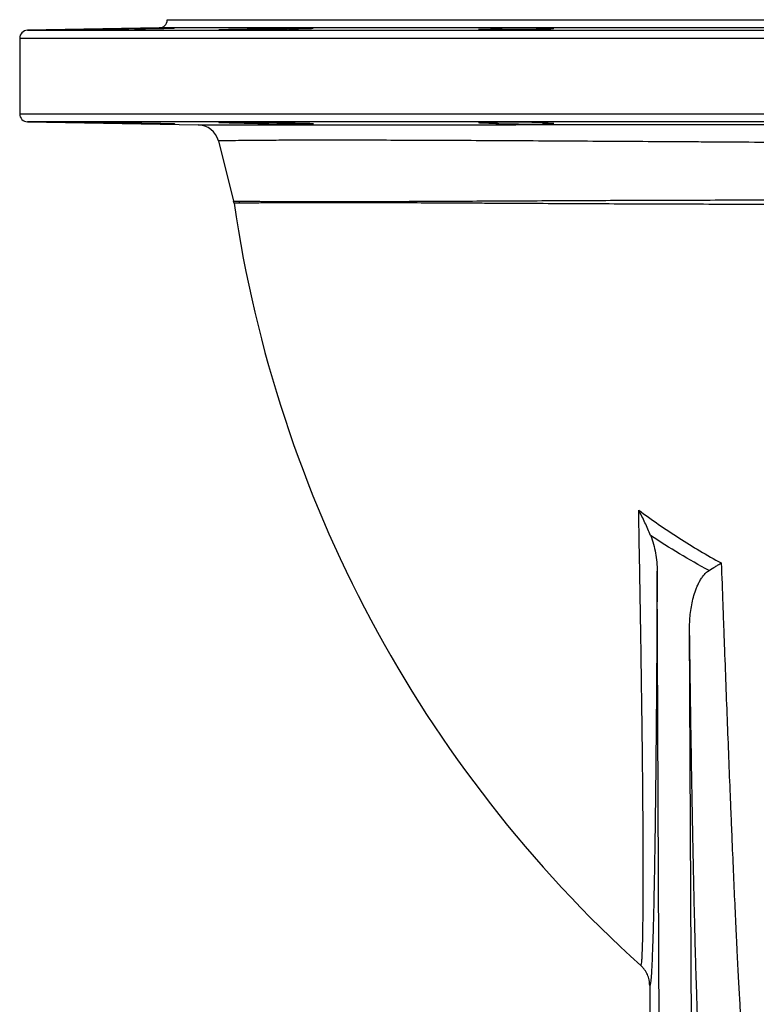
# Model space of a CAD drawing. Header units: millimetres. Extents: x 9 to 1898, y 9 to 2069.
# Tile 2 of 17: x 9 to 283, y 342 to 709. Entities that reach past the tile are written whole.
import ezdxf

# ---------------------------------------------------------------- set-up
doc = ezdxf.new("R2010")
doc.units = ezdxf.units.MM

msp = doc.modelspace()

# ---------------------------------------------------------------- linework, layer by layer
at = {"color": 7, "linetype": 'Continuous', "lineweight": 25}
for p, q in [((63.6, 708.93), (63.6, 708.84)), ((63.6, 708.93), (248.6, 708.93)), ((248.6, 708.93), (433.6, 708.93)), ((60.65, 705.84), (11.55, 704.98)), ((96.31, 705.51), (96.31, 705.19)), ((108.86, 705.5), (108.86, 705.51)), ((186.58, 705.51), (186.58, 705.13)), ((203.73, 705.27), (203.73, 705.51)), ((8.6, 701.98), (8.6, 673.88)), ((11.55, 670.88), (75.1, 669.77)), ((96.31, 670.67), (96.31, 670.35)), ((186.58, 670.73), (186.58, 670.35)), ((203.73, 670.35), (203.73, 670.58)), ((82.72, 663.73), (88.39, 641.33)), ((248.43, 51.94), (246.32, 503.37)), ((260.49, 38.99), (258.42, 482.24)), ((240.24, 356.41), (240.62, 356.03)), ((243.54, 348.98), (243.54, 8.93))]:
    msp.add_line(p, q, dxfattribs=at)
at = {"color": 1, "linetype": 'Continuous', "lineweight": 25}
for p, q in [((63.6, 708.84), (248.6, 708.84)), ((248.6, 708.84), (433.6, 708.84)), ((11.55, 704.98), (248.6, 704.98)), ((436.55, 705.84), (60.65, 705.84)), ((248.6, 704.98), (485.65, 704.98)), ((488.6, 701.98), (8.6, 701.98)), ((8.6, 673.88), (488.6, 673.88)), ((485.65, 670.88), (11.55, 670.88))]:
    msp.add_line(p, q, dxfattribs=at)
at = {"color": 7, "linetype": 'Continuous', "lineweight": 25, "flags": 128}
for points in [[(108.87, 670.35), (108.87, 670.35), (108.67, 670.38), (108.11, 670.42), (107.2, 670.45), (105.97, 670.49), (104.45, 670.53), (102.69, 670.57), (100.74, 670.6), (98.65, 670.64), (96.48, 670.66), (94.29, 670.69), (92.14, 670.71), (90.1, 670.72), (88.23, 670.73), (86.57, 670.74), (85.18, 670.73), (84.09, 670.72), (83.33, 670.71), (82.93, 670.69), (82.9, 670.66), (83.23, 670.63), (83.93, 670.6), (84.96, 670.56), (86.68, 670.51), (88.35, 670.48), (90.24, 670.44), (92.29, 670.4), (94.44, 670.37), (96.31, 670.35), (96.31, 670.35)], [(205.69, 670.46), (205.7, 670.46), (205.5, 670.5), (204.94, 670.53), (204.03, 670.57), (202.8, 670.61), (201.29, 670.64), (199.53, 670.67), (197.57, 670.69), (195.48, 670.71), (193.31, 670.72), (191.12, 670.73), (188.98, 670.74), (186.94, 670.73), (185.06, 670.72), (183.41, 670.71), (182.01, 670.68), (180.92, 670.66), (180.16, 670.63), (179.76, 670.59), (179.73, 670.56), (180.06, 670.52), (180.76, 670.48), (181.79, 670.44), (183.51, 670.4), (186.58, 670.35), (186.58, 670.35)]]:
    msp.add_lwpolyline(points, dxfattribs=at)
at = {"color": 7, "linetype": 'Continuous', "lineweight": 25}
for centre, radius, start, end in [((60.6, 708.84), 3, 271, 0), ((11.6, 701.98), 3, 91, 180), ((11.6, 673.88), 3, 180, 269), ((74.96, 661.77), 8, 14.2112, 89), ((80.64, 639.37), 8, 8.2804, 14.2112), ((558.6, 708.93), 475, 188.2804, 227.9148), ((82.59, 639.4), 8.09, 8.13, 13.5974)]:
    msp.add_arc(centre, radius, start, end, dxfattribs=at)
for points, knots in [([(51.43, 705.51), (51.13, 705.5), (50.79, 705.49), (50.21, 705.48), (50, 705.47), (49.58, 705.46), (49.35, 705.46), (48.67, 705.44), (48.18, 705.43), (47.14, 705.41), (46.58, 705.4), (45.43, 705.38), (44.84, 705.37), (43.93, 705.35), (43.62, 705.34), (42.99, 705.33), (42.67, 705.33), (41.07, 705.3), (39.79, 705.28), (37.84, 705.25), (37.2, 705.24), (35.96, 705.22), (35.35, 705.21), (34.46, 705.2), (34.16, 705.19), (33.59, 705.18), (33.31, 705.18), (32.49, 705.17), (31.97, 705.16), (30.99, 705.15), (30.53, 705.14), (29.68, 705.14), (29.3, 705.13), (28.78, 705.13), (28.62, 705.13), (28.32, 705.12), (28.18, 705.12), (27.79, 705.12), (27.57, 705.12), (27.24, 705.12), (27.12, 705.12), (27.01, 705.12), (26.98, 705.12), (26.96, 705.13), (26.96, 705.13), (26.99, 705.13), (27.06, 705.14), (27.24, 705.14), (27.32, 705.14), (27.48, 705.15), (27.58, 705.15), (27.9, 705.16), (28.15, 705.17), (28.76, 705.18), (29.1, 705.19), (29.87, 705.21), (30.3, 705.22), (31.22, 705.24), (31.71, 705.25), (32.75, 705.27), (33.29, 705.28), (34.15, 705.29), (34.45, 705.3), (35.04, 705.31), (35.34, 705.32), (36.26, 705.33), (36.88, 705.34), (38.15, 705.37), (38.8, 705.38), (40.1, 705.4), (40.74, 705.41), (41.7, 705.43), (42.02, 705.43), (42.66, 705.44), (42.98, 705.45), (44.55, 705.47), (45.73, 705.49), (46.84, 705.51)], [0, 0, 0, 0, 0.03125, 0.03125, 0.046875, 0.046875, 0.0625, 0.0625, 0.09375, 0.09375, 0.125, 0.125, 0.15625, 0.15625, 0.171875, 0.171875, 0.1875, 0.1875, 0.25, 0.25, 0.28125, 0.28125, 0.3125, 0.3125, 0.328125, 0.328125, 0.34375, 0.34375, 0.375, 0.375, 0.40625, 0.40625, 0.4375, 0.4375, 0.453125, 0.453125, 0.46875, 0.46875, 0.5, 0.5, 0.53125, 0.53125, 0.546875, 0.546875, 0.5625, 0.5625, 0.59375, 0.59375, 0.609375, 0.609375, 0.625, 0.625, 0.65625, 0.65625, 0.6875, 0.6875, 0.71875, 0.71875, 0.75, 0.75, 0.78125, 0.78125, 0.796875, 0.796875, 0.8125, 0.8125, 0.84375, 0.84375, 0.875, 0.875, 0.90625, 0.90625, 0.921875, 0.921875, 0.9375, 0.9375, 1, 1, 1, 1]), ([(66.34, 705.82), (66.2, 705.82), (65.92, 705.82), (65.38, 705.81), (65.26, 705.81), (65.01, 705.81), (64.87, 705.81), (64.45, 705.81), (64.13, 705.8), (63.43, 705.79), (63.05, 705.79), (62.24, 705.78), (61.81, 705.77), (60.91, 705.76), (60.44, 705.75), (59.45, 705.74), (58.95, 705.73), (57.92, 705.71), (57.4, 705.7), (56.6, 705.69), (56.33, 705.69), (55.79, 705.68), (55.52, 705.67), (54.72, 705.66), (54.19, 705.65), (53.13, 705.63), (52.6, 705.62), (51.58, 705.6), (51.08, 705.59), (50.12, 705.57), (49.65, 705.57), (48.76, 705.55), (48.34, 705.54), (47.74, 705.53), (47.55, 705.52), (47.18, 705.52), (47.01, 705.51), (46.84, 705.51)], [0, 0, 0, 0, 0.125, 0.125, 0.15625, 0.15625, 0.1875, 0.1875, 0.25, 0.25, 0.3125, 0.3125, 0.375, 0.375, 0.4375, 0.4375, 0.5, 0.5, 0.5625, 0.5625, 0.59375, 0.59375, 0.625, 0.625, 0.6875, 0.6875, 0.75, 0.75, 0.8125, 0.8125, 0.875, 0.875, 0.9375, 0.9375, 0.96875, 0.96875, 1, 1, 1, 1]), ([(51.43, 705.51), (51.57, 705.51), (52.85, 705.53), (55.48, 705.57), (59.18, 705.64), (62.48, 705.7), (64.92, 705.76), (66.3, 705.79), (66.28, 705.8), (66.27, 705.81)], [0, 0, 0, 0, 0.0198807, 0.1936358, 0.3674143, 0.5412077, 0.7150001, 0.8887747, 1, 1, 1, 1]), ([(108.86, 705.51), (108.87, 705.5), (108.87, 705.5), (108.84, 705.49), (108.82, 705.49), (108.7, 705.47), (108.58, 705.46), (108.24, 705.44), (108.03, 705.43), (107.5, 705.41), (107.2, 705.4), (106.69, 705.38), (106.5, 705.38), (106.12, 705.37), (105.91, 705.36), (105.27, 705.34), (104.82, 705.33), (103.84, 705.31), (103.32, 705.3), (102.21, 705.28), (101.64, 705.27), (100.45, 705.25), (99.85, 705.24), (98.91, 705.22), (98.59, 705.22), (97.95, 705.21), (97.63, 705.2), (96.66, 705.19), (96.02, 705.18), (94.73, 705.17), (94.08, 705.16), (92.8, 705.15), (92.18, 705.14), (91.27, 705.14), (90.97, 705.14), (90.37, 705.13), (90.08, 705.13), (88.64, 705.12), (87.6, 705.12), (86.22, 705.12), (85.79, 705.12), (85.03, 705.12), (84.68, 705.13), (84.23, 705.13), (84.09, 705.13), (83.83, 705.14), (83.71, 705.14), (83.39, 705.14), (83.22, 705.15), (82.98, 705.16), (82.9, 705.17), (82.85, 705.18), (82.87, 705.19), (82.98, 705.2), (83.03, 705.21), (83.15, 705.22), (83.22, 705.22), (83.47, 705.24), (83.68, 705.25), (84.19, 705.27), (84.49, 705.28), (85.18, 705.3), (85.57, 705.31), (86.42, 705.33), (86.88, 705.34), (87.86, 705.37), (88.38, 705.38), (89.19, 705.39), (89.47, 705.4), (90.05, 705.41), (90.34, 705.42), (91.23, 705.43), (91.84, 705.44), (93.09, 705.46), (93.72, 705.47), (95.02, 705.49), (95.67, 705.5), (96.31, 705.51)], [0, 0, 0, 0, 0.015625, 0.015625, 0.03125, 0.03125, 0.0625, 0.0625, 0.09375, 0.09375, 0.125, 0.125, 0.140625, 0.140625, 0.15625, 0.15625, 0.1875, 0.1875, 0.21875, 0.21875, 0.25, 0.25, 0.28125, 0.28125, 0.296875, 0.296875, 0.3125, 0.3125, 0.34375, 0.34375, 0.375, 0.375, 0.40625, 0.40625, 0.421875, 0.421875, 0.4375, 0.4375, 0.5, 0.5, 0.53125, 0.53125, 0.5625, 0.5625, 0.578125, 0.578125, 0.59375, 0.59375, 0.625, 0.625, 0.65625, 0.65625, 0.6875, 0.6875, 0.703125, 0.703125, 0.71875, 0.71875, 0.75, 0.75, 0.78125, 0.78125, 0.8125, 0.8125, 0.84375, 0.84375, 0.875, 0.875, 0.890625, 0.890625, 0.90625, 0.90625, 0.9375, 0.9375, 0.96875, 0.96875, 1, 1, 1, 1]), ([(118.1, 705.77), (118.02, 705.78), (117.88, 705.79), (117.59, 705.8), (117.48, 705.8), (117.23, 705.8), (117.09, 705.81), (116.63, 705.81), (116.28, 705.81), (115.68, 705.82), (115.46, 705.82), (115.02, 705.82), (114.78, 705.82), (114.04, 705.82), (113.52, 705.81), (112.68, 705.81), (112.4, 705.81), (111.81, 705.81), (111.5, 705.8), (110.59, 705.8), (109.96, 705.79), (108.67, 705.78), (108.01, 705.77), (106.7, 705.75), (106.05, 705.74), (105.07, 705.73), (104.75, 705.72), (104.11, 705.71), (103.8, 705.71), (102.87, 705.69), (102.28, 705.68), (101.42, 705.66), (101.14, 705.66), (100.6, 705.65), (100.34, 705.64), (99.58, 705.62), (99.11, 705.61), (98.28, 705.59), (97.91, 705.58), (97.43, 705.56), (97.28, 705.56), (97.01, 705.55), (96.89, 705.54), (96.57, 705.53), (96.41, 705.52), (96.31, 705.51)], [0, 0, 0, 0, 0.0625, 0.0625, 0.09375, 0.09375, 0.125, 0.125, 0.1875, 0.1875, 0.21875, 0.21875, 0.25, 0.25, 0.3125, 0.3125, 0.34375, 0.34375, 0.375, 0.375, 0.4375, 0.4375, 0.5, 0.5, 0.5625, 0.5625, 0.59375, 0.59375, 0.625, 0.625, 0.6875, 0.6875, 0.71875, 0.71875, 0.75, 0.75, 0.8125, 0.8125, 0.875, 0.875, 0.90625, 0.90625, 0.9375, 0.9375, 1, 1, 1, 1]), ([(108.86, 705.51), (109.54, 705.52), (111.43, 705.55), (114.24, 705.6), (116.69, 705.66), (118.06, 705.72), (118.04, 705.75), (118.04, 705.76)], [0, 0, 0, 0, 0.134285, 0.372138, 0.610018, 0.847911, 1, 1, 1, 1]), ([(203.73, 705.51), (204.07, 705.5), (204.37, 705.49), (204.88, 705.47), (205.1, 705.46), (205.43, 705.44), (205.55, 705.43), (205.65, 705.42), (205.68, 705.41), (205.7, 705.4), (205.7, 705.39), (205.63, 705.37), (205.39, 705.34), (204.53, 705.3), (203.92, 705.28), (202.96, 705.25), (202.75, 705.25), (202.33, 705.24), (202.11, 705.23), (201.42, 705.22), (200.93, 705.21), (199.89, 705.19), (199.33, 705.18), (198.19, 705.17), (197.6, 705.16), (196.68, 705.15), (196.38, 705.15), (195.75, 705.15), (195.43, 705.14), (194.47, 705.14), (193.83, 705.13), (192.54, 705.13), (191.9, 705.12), (190.6, 705.12), (189.96, 705.12), (188.72, 705.12), (188.11, 705.12), (187.21, 705.12), (186.92, 705.12), (186.34, 705.13), (186.06, 705.13), (185.24, 705.13), (184.72, 705.14), (183.74, 705.14), (183.28, 705.15), (182.43, 705.16), (182.05, 705.17), (181.53, 705.18), (181.37, 705.18), (181.06, 705.19), (180.92, 705.2), (180.27, 705.22), (179.93, 705.24), (179.74, 705.26), (179.72, 705.27), (179.69, 705.28), (179.69, 705.28), (179.73, 705.3), (179.8, 705.31), (179.97, 705.33), (180.05, 705.33), (180.21, 705.34), (180.31, 705.35), (180.63, 705.37), (180.88, 705.38), (181.48, 705.4), (181.83, 705.41), (182.6, 705.43), (183.02, 705.44), (184.4, 705.47), (185.44, 705.49), (186.58, 705.51)], [0, 0, 0, 0, 0.03125, 0.03125, 0.0625, 0.0625, 0.09375, 0.09375, 0.109375, 0.109375, 0.125, 0.125, 0.1875, 0.1875, 0.25, 0.25, 0.265625, 0.265625, 0.28125, 0.28125, 0.3125, 0.3125, 0.34375, 0.34375, 0.375, 0.375, 0.390625, 0.390625, 0.40625, 0.40625, 0.4375, 0.4375, 0.46875, 0.46875, 0.5, 0.5, 0.53125, 0.53125, 0.546875, 0.546875, 0.5625, 0.5625, 0.59375, 0.59375, 0.625, 0.625, 0.65625, 0.65625, 0.671875, 0.671875, 0.6875, 0.6875, 0.75, 0.75, 0.765625, 0.765625, 0.78125, 0.78125, 0.8125, 0.8125, 0.828125, 0.828125, 0.84375, 0.84375, 0.875, 0.875, 0.90625, 0.90625, 0.9375, 0.9375, 1, 1, 1, 1]), ([(207.76, 705.69), (207.67, 705.7), (207.53, 705.71), (207.24, 705.73), (207.12, 705.73), (206.87, 705.74), (206.72, 705.75), (206.25, 705.76), (205.89, 705.77), (205.27, 705.78), (205.06, 705.78), (204.6, 705.79), (204.35, 705.79), (203.6, 705.8), (203.07, 705.81), (201.93, 705.81), (201.31, 705.82), (200.07, 705.82), (199.43, 705.82), (198.44, 705.82), (198.11, 705.82), (197.44, 705.81), (197.11, 705.81), (196.11, 705.81), (195.45, 705.8), (194.47, 705.79), (194.14, 705.79), (193.49, 705.79), (193.18, 705.78), (192.25, 705.77), (191.65, 705.76), (190.8, 705.75), (190.52, 705.75), (189.98, 705.74), (189.72, 705.73), (189.23, 705.72), (188.99, 705.72), (188.53, 705.71), (188.32, 705.7), (187.71, 705.68), (187.36, 705.67), (186.9, 705.65), (186.76, 705.65), (186.51, 705.64), (186.4, 705.63), (186.11, 705.61), (185.98, 705.6), (185.9, 705.59)], [0, 0, 0, 0, 0.0625, 0.0625, 0.09375, 0.09375, 0.125, 0.125, 0.1875, 0.1875, 0.21875, 0.21875, 0.25, 0.25, 0.3125, 0.3125, 0.375, 0.375, 0.4375, 0.4375, 0.46875, 0.46875, 0.5, 0.5, 0.5625, 0.5625, 0.59375, 0.59375, 0.625, 0.625, 0.6875, 0.6875, 0.71875, 0.71875, 0.75, 0.75, 0.78125, 0.78125, 0.8125, 0.8125, 0.875, 0.875, 0.90625, 0.90625, 0.9375, 0.9375, 1, 1, 1, 1]), ([(185.97, 705.57), (185.96, 705.56), (185.94, 705.53), (186.41, 705.52), (186.58, 705.51)], [0, 0, 0, 0, 0.613001, 1, 1, 1, 1]), ([(203.73, 705.51), (203.74, 705.51), (204.71, 705.53), (206.35, 705.56), (207.72, 705.62), (207.7, 705.66), (207.69, 705.67)], [0, 0, 0, 0, 0.004308, 0.381561, 0.758865, 1, 1, 1, 1]), ([(26.99, 670.72), (27.08, 670.72), (27.25, 670.71), (27.97, 670.69), (29.09, 670.66), (30.59, 670.63), (32.41, 670.59), (34.31, 670.56), (36.37, 670.52), (38.52, 670.48), (40.73, 670.44), (42.89, 670.41), (44.96, 670.37), (46.22, 670.36), (46.84, 670.35)], [0, 0, 0, 0, 0.081905, 0.163813, 0.245721, 0.347872, 0.429808, 0.511744, 0.593681, 0.675617, 0.757557, 0.839497, 0.919749, 1, 1, 1, 1]), ([(51.43, 670.35), (51.01, 670.36), (50.2, 670.38), (48.58, 670.41), (46.82, 670.45), (44.86, 670.49), (42.76, 670.53), (40.57, 670.56), (38.37, 670.6), (36.22, 670.63), (34.17, 670.66), (32.29, 670.69), (30.62, 670.71), (29.22, 670.72), (28.12, 670.73), (27.38, 670.74), (26.99, 670.73), (27, 670.73), (27.01, 670.73)], [0, 0, 0, 0, 0.071992, 0.135598, 0.199204, 0.26282, 0.326435, 0.390055, 0.453675, 0.517294, 0.580912, 0.644523, 0.708135, 0.771738, 0.835341, 0.898936, 0.962532, 1, 1, 1, 1]), ([(46.84, 670.35), (47.09, 670.34), (48.15, 670.32), (50.54, 670.27), (54.15, 670.21), (57.91, 670.14), (61.4, 670.09), (64.15, 670.05), (65.78, 670.03), (66, 670.04), (66.06, 670.04)], [0, 0, 0, 0, 0.046929, 0.19549, 0.34405, 0.492617, 0.641181, 0.789727, 0.938249, 1, 1, 1, 1]), ([(66.41, 670.04), (66.41, 670.04), (66.62, 670.05), (65.89, 670.07), (64.17, 670.12), (61.32, 670.18), (57.85, 670.24), (54.38, 670.3), (52.32, 670.33), (51.43, 670.35)], [0, 0, 0, 0, 0.001585, 0.1752888, 0.3490073, 0.5227528, 0.6965238, 0.8703077, 1, 1, 1, 1]), ([(75.1, 669.77), (75.1, 669.77), (75.41, 669.77), (76.6, 669.77), (77.48, 669.77), (79.81, 669.77), (81.25, 669.77), (83.42, 669.77), (83.87, 669.77), (84.81, 669.77), (85.29, 669.77), (86.8, 669.77), (87.87, 669.77), (91.26, 669.77), (93.77, 669.77), (99.29, 669.77), (102.3, 669.77), (107.18, 669.77), (108.87, 669.77), (111.5, 669.77), (112.39, 669.77), (114.2, 669.77), (115.12, 669.77), (119.78, 669.77), (123.7, 669.78), (131.91, 669.78), (136.21, 669.78), (145.18, 669.78), (149.86, 669.79), (155.95, 669.79), (157.18, 669.79), (159.66, 669.79), (160.91, 669.79), (164.67, 669.79), (167.21, 669.79), (174.9, 669.8), (180.14, 669.8), (190.83, 669.8), (196.29, 669.81), (204.65, 669.81), (207.46, 669.81), (211.72, 669.81), (213.15, 669.81), (216.01, 669.82), (217.44, 669.82), (224.61, 669.82), (230.35, 669.82), (241.88, 669.83), (247.66, 669.83), (259.25, 669.83), (265.07, 669.84), (272.36, 669.84), (273.82, 669.84), (276.73, 669.84), (278.18, 669.84), (282.52, 669.84), (285.4, 669.85), (291.14, 669.85), (293.99, 669.85), (299.67, 669.85), (302.5, 669.85), (310.88, 669.86), (316.35, 669.86), (327.05, 669.87), (332.27, 669.87), (342.49, 669.87), (347.48, 669.88), (353.57, 669.88), (354.78, 669.88), (357.18, 669.88), (358.37, 669.88), (361.89, 669.88), (364.19, 669.89), (370.94, 669.89), (375.25, 669.89), (383.48, 669.9), (387.41, 669.9), (393.01, 669.91), (394.83, 669.91), (397.49, 669.91), (398.37, 669.91), (400.08, 669.91), (400.93, 669.91), (405.06, 669.92), (408.12, 669.92), (413.76, 669.93), (416.33, 669.93), (420.99, 669.94), (423.07, 669.94), (425.34, 669.94), (425.78, 669.95), (426.63, 669.95), (427.03, 669.95), (428.18, 669.95), (428.88, 669.95), (430.74, 669.96), (431.69, 669.96), (432.96, 669.96), (433.29, 669.96), (433.29, 669.96)], [0, 0, 0, 0, 0.03125, 0.03125, 0.0625, 0.0625, 0.09375, 0.09375, 0.101562, 0.101562, 0.109375, 0.109375, 0.125, 0.125, 0.15625, 0.15625, 0.1875, 0.1875, 0.203125, 0.203125, 0.210937, 0.210937, 0.21875, 0.21875, 0.25, 0.25, 0.28125, 0.28125, 0.3125, 0.3125, 0.320312, 0.320312, 0.328125, 0.328125, 0.34375, 0.34375, 0.375, 0.375, 0.40625, 0.40625, 0.421875, 0.421875, 0.429687, 0.429687, 0.4375, 0.4375, 0.46875, 0.46875, 0.5, 0.5, 0.53125, 0.53125, 0.539062, 0.539062, 0.546875, 0.546875, 0.5625, 0.5625, 0.578125, 0.578125, 0.59375, 0.59375, 0.625, 0.625, 0.65625, 0.65625, 0.6875, 0.6875, 0.695312, 0.695312, 0.703125, 0.703125, 0.71875, 0.71875, 0.75, 0.75, 0.78125, 0.78125, 0.796875, 0.796875, 0.804687, 0.804687, 0.8125, 0.8125, 0.84375, 0.84375, 0.875, 0.875, 0.90625, 0.90625, 0.914062, 0.914062, 0.921875, 0.921875, 0.9375, 0.9375, 0.96875, 0.96875, 1, 1, 1, 1]), ([(96.31, 670.35), (96.36, 670.34), (96.63, 670.32), (97.58, 670.28), (99.61, 670.23), (102.29, 670.17), (105.91, 670.11), (109.66, 670.06), (113.16, 670.04), (115.91, 670.04), (117.55, 670.05), (117.76, 670.07), (117.83, 670.07)], [0, 0, 0, 0, 0.029166, 0.149799, 0.225313, 0.34597, 0.466626, 0.587275, 0.707906, 0.828519, 0.949122, 1, 1, 1, 1]), ([(118.18, 670.1), (118.18, 670.1), (118.38, 670.11), (117.66, 670.15), (115.94, 670.21), (113.09, 670.28), (110.55, 670.32), (109.1, 670.34), (108.86, 670.35)], [0, 0, 0, 0, 0.001627, 0.239539, 0.477489, 0.715466, 0.953448, 1, 1, 1, 1]), ([(186.58, 670.35), (186.25, 670.33), (185.78, 670.31), (185.93, 670.29), (185.97, 670.28)], [0, 0, 0, 0, 0.723039, 1, 1, 1, 1]), ([(186.14, 670.24), (186.54, 670.22), (187.2, 670.18), (189.28, 670.13), (191.95, 670.08), (195.57, 670.05), (199.32, 670.03), (202.82, 670.04), (205.56, 670.07), (207.2, 670.11), (207.42, 670.14), (207.49, 670.15)], [0, 0, 0, 0, 0.12426, 0.202063, 0.3263, 0.450538, 0.574762, 0.698971, 0.823177, 0.947396, 1, 1, 1, 1]), ([(203.73, 670.35), (204.2, 670.36), (205.02, 670.38), (205.37, 670.41), (205.52, 670.42)], [0, 0, 0, 0, 0.571964, 1, 1, 1, 1]), ([(207.83, 670.18), (207.83, 670.18), (208.04, 670.2), (207.3, 670.25), (205.83, 670.31), (204.32, 670.33), (203.73, 670.35)], [0, 0, 0, 0, 0.002608, 0.379776, 0.756969, 1, 1, 1, 1]), ([(425.68, 659.99), (425.68, 659.99), (425.36, 660.01), (424.12, 660.07), (423.2, 660.13), (420.8, 660.26), (419.31, 660.34), (417.11, 660.46), (416.65, 660.48), (415.7, 660.53), (415.22, 660.56), (413.7, 660.64), (412.63, 660.69), (409.25, 660.86), (406.77, 660.97), (401.33, 661.21), (398.39, 661.32), (393.62, 661.5), (391.97, 661.55), (388.57, 661.66), (386.83, 661.72), (381.47, 661.88), (377.71, 661.98), (369.84, 662.16), (365.72, 662.25), (359.26, 662.37), (357.07, 662.41), (353.7, 662.46), (352.56, 662.48), (350.27, 662.52), (349.11, 662.54), (343.29, 662.62), (338.52, 662.69), (328.75, 662.8), (323.76, 662.86), (313.55, 662.96), (308.33, 663), (301.67, 663.06), (300.33, 663.07), (297.63, 663.09), (296.27, 663.1), (292.2, 663.13), (289.46, 663.15), (281.23, 663.22), (275.7, 663.26), (268.72, 663.3), (267.32, 663.31), (264.53, 663.33), (263.13, 663.34), (258.95, 663.37), (256.17, 663.38), (247.83, 663.44), (242.3, 663.47), (231.27, 663.54), (225.78, 663.57), (217.58, 663.62), (214.85, 663.64), (210.76, 663.66), (209.4, 663.67), (206.7, 663.68), (205.36, 663.69), (198.68, 663.73), (193.45, 663.76), (183.2, 663.81), (178.19, 663.84), (168.38, 663.88), (163.59, 663.91), (154.23, 663.94), (149.75, 663.96), (141.15, 663.98), (137.03, 663.99), (129.17, 664.01), (125.43, 664.01), (120.98, 664.01), (120.1, 664.01), (118.37, 664.01), (117.51, 664.01), (114.99, 664), (113.38, 664), (108.7, 663.98), (105.83, 663.97), (100.56, 663.95), (98.16, 663.93), (94.92, 663.9), (93.9, 663.89), (92.47, 663.88), (92.01, 663.87), (91.11, 663.86), (90.68, 663.86), (88.6, 663.83), (87.21, 663.81), (84.99, 663.78), (84.15, 663.76), (83.01, 663.74), (82.72, 663.73), (82.72, 663.73)], [0, 0, 0, 0, 0.03125, 0.03125, 0.0625, 0.0625, 0.09375, 0.09375, 0.101562, 0.101562, 0.109375, 0.109375, 0.125, 0.125, 0.15625, 0.15625, 0.1875, 0.1875, 0.203125, 0.203125, 0.21875, 0.21875, 0.25, 0.25, 0.28125, 0.28125, 0.296875, 0.296875, 0.304687, 0.304687, 0.3125, 0.3125, 0.34375, 0.34375, 0.375, 0.375, 0.40625, 0.40625, 0.414062, 0.414062, 0.421875, 0.421875, 0.4375, 0.4375, 0.46875, 0.46875, 0.476562, 0.476562, 0.484375, 0.484375, 0.5, 0.5, 0.53125, 0.53125, 0.5625, 0.5625, 0.578125, 0.578125, 0.585937, 0.585937, 0.59375, 0.59375, 0.625, 0.625, 0.65625, 0.65625, 0.6875, 0.6875, 0.71875, 0.71875, 0.75, 0.75, 0.78125, 0.78125, 0.789063, 0.789063, 0.796875, 0.796875, 0.8125, 0.8125, 0.84375, 0.84375, 0.875, 0.875, 0.890625, 0.890625, 0.898437, 0.898437, 0.90625, 0.90625, 0.9375, 0.9375, 0.96875, 0.96875, 1, 1, 1, 1]), ([(88.39, 641.33), (88.39, 641.33), (88.39, 641.33), (88.41, 641.33), (88.41, 641.33), (88.45, 641.33), (88.48, 641.33), (88.61, 641.33), (88.74, 641.33), (89.25, 641.32), (89.77, 641.31), (90.46, 641.3)], [0, 0, 0, 0, 0.0625, 0.0625, 0.125, 0.125, 0.25, 0.25, 0.5, 0.5, 1, 1, 1, 1]), ([(90.6, 640.55), (89.92, 640.54), (89.41, 640.53), (88.72, 640.52), (88.55, 640.52), (88.55, 640.52)], [0, 0, 0, 0, 0.5, 0.5, 1, 1, 1, 1]), ([(431.01, 640.04), (431.01, 640.04), (430.72, 640.05), (429.58, 640.07), (428.74, 640.08), (426.52, 640.12), (425.15, 640.13), (422.69, 640.16), (421.8, 640.17), (419.91, 640.19), (418.9, 640.2), (415.72, 640.22), (413.38, 640.24), (408.27, 640.26), (405.5, 640.28), (401.04, 640.29), (399.5, 640.29), (397.11, 640.29), (396.3, 640.29), (394.67, 640.29), (393.84, 640.29), (389.64, 640.29), (386.13, 640.29), (378.78, 640.28), (374.95, 640.28), (366.98, 640.26), (362.84, 640.24), (357.47, 640.23), (356.38, 640.22), (354.2, 640.21), (353.1, 640.21), (349.79, 640.2), (347.56, 640.19), (340.8, 640.17), (336.19, 640.16), (326.79, 640.14), (322, 640.12), (314.66, 640.11), (312.19, 640.11), (308.45, 640.1), (307.19, 640.1), (304.67, 640.1), (303.41, 640.09), (297.05, 640.09), (291.95, 640.09), (281.69, 640.09), (276.54, 640.1), (266.2, 640.11), (261, 640.12), (253.18, 640.15), (250.56, 640.16), (246.64, 640.17), (245.32, 640.17), (242.7, 640.18), (241.39, 640.19), (234.84, 640.21), (229.67, 640.24), (219.44, 640.28), (214.39, 640.31), (204.4, 640.36), (199.46, 640.39), (192.14, 640.43), (189.72, 640.44), (186.11, 640.46), (184.91, 640.47), (182.53, 640.48), (181.35, 640.49), (175.48, 640.52), (170.93, 640.55), (162.09, 640.59), (157.8, 640.61), (149.51, 640.64), (145.5, 640.66), (140.66, 640.67), (139.7, 640.67), (137.8, 640.68), (136.87, 640.68), (134.1, 640.69), (132.31, 640.69), (127.08, 640.69), (123.79, 640.69), (117.61, 640.69), (114.71, 640.69), (110.67, 640.68), (109.38, 640.67), (106.88, 640.66), (105.69, 640.66), (102.29, 640.64), (100.26, 640.63), (97.58, 640.61), (96.75, 640.6), (95.2, 640.59), (94.48, 640.59), (93.17, 640.57), (92.57, 640.57), (91.49, 640.56), (91.02, 640.55), (90.6, 640.55)], [0, 0, 0, 0, 0.03125, 0.03125, 0.0625, 0.0625, 0.09375, 0.09375, 0.109375, 0.109375, 0.125, 0.125, 0.15625, 0.15625, 0.1875, 0.1875, 0.203125, 0.203125, 0.210938, 0.210938, 0.21875, 0.21875, 0.25, 0.25, 0.28125, 0.28125, 0.3125, 0.3125, 0.320313, 0.320313, 0.328125, 0.328125, 0.34375, 0.34375, 0.375, 0.375, 0.40625, 0.40625, 0.421875, 0.421875, 0.429688, 0.429688, 0.4375, 0.4375, 0.46875, 0.46875, 0.5, 0.5, 0.53125, 0.53125, 0.546875, 0.546875, 0.554688, 0.554688, 0.5625, 0.5625, 0.59375, 0.59375, 0.625, 0.625, 0.65625, 0.65625, 0.671875, 0.671875, 0.679688, 0.679688, 0.6875, 0.6875, 0.71875, 0.71875, 0.75, 0.75, 0.78125, 0.78125, 0.789063, 0.789063, 0.796875, 0.796875, 0.8125, 0.8125, 0.84375, 0.84375, 0.875, 0.875, 0.890625, 0.890625, 0.90625, 0.90625, 0.9375, 0.9375, 0.953125, 0.953125, 0.96875, 0.96875, 0.984375, 0.984375, 1, 1, 1, 1]), ([(239.44, 526.18), (244.33, 522.55), (249.33, 519.08), (259.61, 512.49), (264.86, 509.37), (270.23, 506.45)], [0, 0, 0, 0, 0.5, 0.5, 1, 1, 1, 1]), ([(240.24, 356.41), (240.34, 356.32), (240.42, 356.58), (240.55, 357.48), (240.59, 357.87), (240.66, 358.81), (240.7, 359.37), (240.8, 361.26), (240.85, 362.84), (240.93, 365.66), (240.95, 366.68), (240.98, 368.32), (240.99, 368.88), (241.01, 370.05), (241.02, 370.65), (241.07, 373.75), (241.09, 376.48), (241.13, 382.41), (241.14, 385.61), (241.14, 390.74), (241.14, 392.5), (241.14, 395.23), (241.13, 396.15), (241.13, 398.02), (241.13, 398.96), (241.11, 403.71), (241.09, 407.65), (241.03, 415.82), (241, 420.04), (240.92, 428.72), (240.87, 433.19), (240.81, 438.91), (240.79, 440.06), (240.76, 442.38), (240.75, 443.55), (240.71, 447.06), (240.68, 449.41), (240.58, 456.52), (240.51, 461.31), (240.3, 475.82), (240.14, 485.69), (239.8, 505.72), (239.62, 515.89), (239.44, 526.18)], [0, 0, 0, 0, 0.0625, 0.0625, 0.09375, 0.09375, 0.125, 0.125, 0.1875, 0.1875, 0.21875, 0.21875, 0.234375, 0.234375, 0.25, 0.25, 0.3125, 0.3125, 0.375, 0.375, 0.40625, 0.40625, 0.421875, 0.421875, 0.4375, 0.4375, 0.5, 0.5, 0.5625, 0.5625, 0.625, 0.625, 0.640625, 0.640625, 0.65625, 0.65625, 0.6875, 0.6875, 0.75, 0.75, 0.875, 0.875, 1, 1, 1, 1]), ([(243.87, 516.7), (243.22, 518.29), (242.51, 519.88), (241.4, 522.25), (241.02, 523.03), (240.44, 524.22), (240.24, 524.61), (239.94, 525.2), (239.84, 525.4), (239.64, 525.79), (239.54, 525.99), (239.44, 526.18)], [0, 0, 0, 0, 0.5, 0.5, 0.75, 0.75, 0.875, 0.875, 0.9375, 0.9375, 1, 1, 1, 1]), ([(243.87, 516.7), (244.31, 515.64), (244.66, 514.56), (245.27, 512.37), (245.52, 511.27), (245.91, 509.04), (246.06, 507.91), (246.26, 505.65), (246.31, 504.51), (246.32, 503.37)], [0, 0, 0, 0, 0.25, 0.25, 0.5, 0.5, 0.75, 0.75, 1, 1, 1, 1]), ([(265.69, 503.67), (266.45, 504.13), (267.21, 504.6), (268.35, 505.3), (268.73, 505.53), (269.29, 505.87), (269.48, 505.99), (269.77, 506.16), (269.86, 506.22), (270.05, 506.34), (270.14, 506.39), (270.23, 506.45)], [0, 0, 0, 0, 0.5, 0.5, 0.75, 0.75, 0.875, 0.875, 0.9375, 0.9375, 1, 1, 1, 1]), ([(270.23, 506.45), (270.42, 501.34), (270.6, 496.24), (270.88, 488.63), (270.97, 486.1), (271.16, 481.05), (271.25, 478.54), (271.72, 466.02), (272.09, 456.16), (272.84, 436.85), (273.21, 427.39), (273.68, 415.87), (273.78, 413.58), (273.92, 410.16), (273.96, 409.03), (274.06, 406.78), (274.1, 405.67), (274.33, 400.12), (274.52, 395.81), (274.88, 387.43), (275.06, 383.36), (275.41, 375.51), (275.58, 371.72), (275.8, 367.16), (275.84, 366.26), (275.93, 364.47), (275.97, 363.59), (276.1, 360.98), (276.19, 359.29), (276.44, 354.39), (276.6, 351.33), (276.91, 345.66), (277.07, 343.04), (277.29, 339.46), (277.36, 338.32), (277.47, 336.71), (277.51, 336.19), (277.58, 335.18), (277.62, 334.7), (277.79, 332.36), (277.92, 330.76), (278.17, 328.14), (278.29, 327.12), (278.4, 326.4)], [0, 0, 0, 0, 0.0625, 0.0625, 0.09375, 0.09375, 0.125, 0.125, 0.25, 0.25, 0.375, 0.375, 0.40625, 0.40625, 0.421875, 0.421875, 0.4375, 0.4375, 0.5, 0.5, 0.5625, 0.5625, 0.625, 0.625, 0.640625, 0.640625, 0.65625, 0.65625, 0.6875, 0.6875, 0.75, 0.75, 0.8125, 0.8125, 0.84375, 0.84375, 0.859375, 0.859375, 0.875, 0.875, 0.9375, 0.9375, 1, 1, 1, 1]), ([(246.32, 503.37), (246.3, 498.65), (246.25, 489.2), (246.18, 475.26), (246.09, 461.42), (245.98, 447.78), (245.86, 434.41), (245.73, 421.91), (245.59, 410.32), (245.43, 399.6), (245.26, 389.51), (245.08, 380.27), (244.89, 372.04), (244.7, 365.74), (244.58, 362.07), (244.52, 360.8), (244.52, 360.73)], [0, 0, 0, 0, 0.080272, 0.16058, 0.240831, 0.323288, 0.405816, 0.488239, 0.563692, 0.639136, 0.716409, 0.79367, 0.869274, 0.944869, 0.997203, 1, 1, 1, 1]), ([(258.42, 482.24), (258.41, 484.19), (258.52, 486.12), (258.99, 489.93), (259.35, 491.82), (260.1, 494.61), (260.39, 495.53), (260.9, 496.91), (261.09, 497.36), (261.48, 498.27), (261.69, 498.71), (262.15, 499.58), (262.39, 500.01), (262.91, 500.85), (263.2, 501.26), (263.81, 502.03), (264.14, 502.4), (264.86, 503.09), (265.26, 503.4), (265.69, 503.67)], [0, 0, 0, 0, 0.25, 0.25, 0.5, 0.5, 0.625, 0.625, 0.6875, 0.6875, 0.75, 0.75, 0.8125, 0.8125, 0.875, 0.875, 0.9375, 0.9375, 1, 1, 1, 1]), ([(262.53, 318.28), (262.43, 318.96), (262.34, 319.88), (262.15, 322.22), (262.06, 323.62), (261.87, 326.89), (261.77, 328.76), (261.63, 331.9), (261.58, 333), (261.48, 335.32), (261.43, 336.54), (261.28, 340.31), (261.19, 343.01), (261, 348.76), (260.9, 351.8), (260.71, 358.24), (260.62, 361.63), (260.43, 368.73), (260.34, 372.4), (260.07, 383.75), (259.9, 391.76), (259.69, 402.27), (259.65, 404.4), (259.56, 408.7), (259.52, 410.88), (259.4, 417.44), (259.32, 421.88), (259.1, 435.32), (258.95, 444.48), (258.67, 463.12), (258.54, 472.61), (258.42, 482.24)], [0, 0, 0, 0, 0.0625, 0.0625, 0.125, 0.125, 0.1875, 0.1875, 0.21875, 0.21875, 0.25, 0.25, 0.3125, 0.3125, 0.375, 0.375, 0.4375, 0.4375, 0.5, 0.5, 0.625, 0.625, 0.65625, 0.65625, 0.6875, 0.6875, 0.75, 0.75, 0.875, 0.875, 1, 1, 1, 1]), ([(243.54, 348.98), (243.54, 349.68), (243.47, 350.38), (243.25, 351.39), (243.16, 351.73), (242.95, 352.4), (242.82, 352.72), (242.4, 353.68), (242.05, 354.28), (241.44, 355.13), (241.22, 355.4), (240.86, 355.79), (240.74, 355.92), (240.5, 356.17), (240.37, 356.29), (240.24, 356.41)], [0, 0, 0, 0, 0.25, 0.25, 0.375, 0.375, 0.5, 0.5, 0.75, 0.75, 0.875, 0.875, 0.9375, 0.9375, 1, 1, 1, 1])]:
    msp.add_open_spline(points, degree=3, knots=knots, dxfattribs=at)
at = {"color": 1, "linetype": 'Continuous', "lineweight": 25}
for points, knots in [([(90.46, 641.3), (91.28, 641.3), (92.93, 641.28), (96.85, 641.24), (101.83, 641.21), (107.92, 641.18), (114.97, 641.17), (122.95, 641.16), (131.95, 641.17), (141.82, 641.19), (152.43, 641.23), (163.74, 641.28), (175.83, 641.34), (188.49, 641.41), (201.58, 641.48), (215.06, 641.54), (228.98, 641.61), (243.13, 641.66), (257.33, 641.71), (271.57, 641.74), (285.87, 641.75), (300.04, 641.76), (313.9, 641.75), (327.44, 641.72), (340.65, 641.7), (353.37, 641.66), (365.46, 641.62), (376.88, 641.6), (387.57, 641.58), (397.26, 641.59), (405.84, 641.61), (412.03, 641.64), (416.42, 641.68), (419.43, 641.71), (422.11, 641.73), (424.71, 641.77), (427.01, 641.8), (428.63, 641.83), (429.13, 641.84), (429.29, 641.85)], [0, 0, 0, 0, 0.027968, 0.056131, 0.084905, 0.11389, 0.141887, 0.170075, 0.198866, 0.227864, 0.256126, 0.284582, 0.313643, 0.34291, 0.37152, 0.400325, 0.429739, 0.45936, 0.488412, 0.517661, 0.54752, 0.577586, 0.607269, 0.637149, 0.667642, 0.698343, 0.728902, 0.75967, 0.791104, 0.822773, 0.853263, 0.883986, 0.899744, 0.915502, 0.931407, 0.947312, 0.968679, 0.990147, 1, 1, 1, 1]), ([(244.52, 360.73), (244.47, 359.55), (244.37, 357.11), (244.2, 353.81), (243.99, 351.04), (243.77, 349.18), (243.62, 349.05), (243.54, 348.98)], [0, 0, 0, 0, 0.156342, 0.321293, 0.547353, 0.773966, 1, 1, 1, 1])]:
    msp.add_open_spline(points, degree=3, knots=knots, dxfattribs=at)
at = {"color": 7, "linetype": 'Continuous', "lineweight": 25}
msp.add_open_spline([(265.69, 503.67), (258.19, 507.65), (250.92, 512.01), (243.87, 516.7)], degree=3, dxfattribs=at)

doc.saveas('drawing.dxf')
